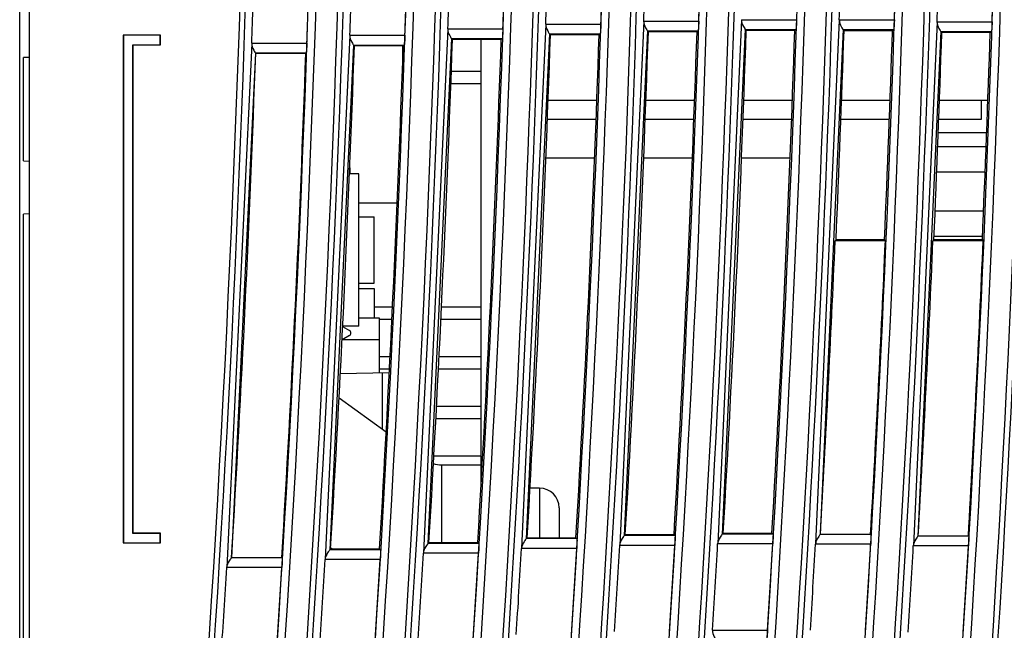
# Model space of a CAD drawing. Header units: millimetres. Extents: x 0 to 700, y 0 to 600.
# Tile 15 of 45: x 76 to 126, y 294 to 325. Entities that reach past the tile are written whole.
import ezdxf

# ---------------------------------------------------------------- set-up
doc = ezdxf.new("R2010")
doc.units = ezdxf.units.MM
doc.header["$LTSCALE"] = 39.111111
doc.layers.get('0').update_dxf_attribs({"linetype": 'CONTINUOUS'})
for name, color, linetype in [('002_AXIS', 7, 'CONTINUOUS'), ('AXE', 7, 'CONTINUOUS'), ('ROUND', 7, 'CONTINUOUS')]:
    doc.layers.add(name, color=color, linetype=linetype)

msp = doc.modelspace()

# ---------------------------------------------------------------- linework, layer by layer
at = {"color": 7, "linetype": 'CONTINUOUS'}
for p, q in [((75.578, 246.56), (75.578, 364.56)), ((76.078, 277.927), (76.078, 337.692)), ((80.878, 324.56), (80.878, 298.56)), ((82.778, 324.56), (80.878, 324.56)), ((80.887, 324.551), (80.887, 298.568)), ((82.77, 324.551), (80.887, 324.551)), ((82.77, 324.068), (82.77, 324.551)), ((82.778, 324.06), (82.778, 324.56)), ((102.732, 324.569), (102.684, 324.618)), ((105.224, 324.568), (102.732, 324.569)), ((105.224, 324.568), (105.275, 324.618)), ((107.742, 324.724), (107.693, 324.775)), ((110.23, 324.723), (107.742, 324.724)), ((110.23, 324.723), (110.283, 324.775)), ((112.749, 324.795), (112.698, 324.848)), ((115.233, 324.794), (112.749, 324.795)), ((115.233, 324.794), (115.288, 324.848)), ((117.753, 324.783), (117.7, 324.837)), ((120.233, 324.782), (117.753, 324.783)), ((120.233, 324.782), (120.291, 324.837)), ((122.755, 324.687), (122.7, 324.743)), ((125.231, 324.686), (122.755, 324.687)), ((125.231, 324.686), (125.29, 324.743)), ((81.37, 299.051), (81.37, 324.068)), ((81.37, 324.068), (82.77, 324.068)), ((81.378, 299.06), (81.378, 324.06)), ((81.378, 324.06), (82.778, 324.06)), ((92.703, 324.005), (92.659, 324.05)), ((95.202, 324.004), (92.703, 324.005)), ((95.178, 323.388), (95.178, 324.004)), ((95.202, 324.004), (95.25, 324.05)), ((97.719, 324.329), (97.673, 324.376)), ((100.215, 324.328), (97.719, 324.329)), ((99.178, 324.329), (99.178, 301.531)), ((100.215, 324.328), (100.264, 324.376)), ((76.078, 323.419), (75.778, 323.403)), ((75.778, 318.116), (75.778, 323.403)), ((87.653, 323.626), (87.642, 323.638)), ((90.22, 323.626), (87.653, 323.626)), ((90.22, 323.626), (90.232, 323.638)), ((99.178, 322.695), (97.656, 322.695)), ((99.178, 322.065), (97.632, 322.065)), ((105.096, 321.21), (102.604, 321.21)), ((110.098, 321.21), (107.609, 321.21)), ((115.099, 321.21), (112.615, 321.21)), ((120.109, 321.21), (117.628, 321.21)), ((125.111, 321.21), (122.633, 321.21)), ((124.778, 320.26), (124.778, 321.21)), ((102.568, 320.26), (105.06, 320.26)), ((107.574, 320.26), (110.062, 320.26)), ((112.579, 320.26), (115.064, 320.26)), ((117.592, 320.26), (120.073, 320.26)), ((122.597, 320.26), (124.778, 320.26)), ((75.778, 318.116), (76.078, 318.1)), ((104.985, 318.26), (102.492, 318.26)), ((109.987, 318.26), (107.498, 318.26)), ((114.989, 318.26), (112.504, 318.26)), ((92.928, 317.46), (92.448, 317.46)), ((92.478, 317.46), (92.478, 317.76)), ((92.928, 309.66), (92.928, 317.46)), ((122.494, 317.56), (124.972, 317.56)), ((94.89, 315.96), (92.928, 315.96)), ((76.078, 315.402), (75.778, 315.386)), ((75.778, 260.733), (75.778, 315.386)), ((92.928, 315.26), (93.718, 315.26)), ((93.718, 311.86), (93.718, 315.26)), ((117.343, 314.069), (117.299, 314.027)), ((119.867, 314.027), (117.299, 314.027)), ((119.825, 314.07), (117.343, 314.069)), ((119.825, 314.07), (119.867, 314.027)), ((122.35, 314.071), (122.303, 314.027)), ((124.871, 314.027), (122.303, 314.027)), ((124.828, 314.072), (122.35, 314.071)), ((124.828, 314.072), (124.871, 314.027)), ((92.928, 311.86), (93.718, 311.86)), ((92.928, 311.58), (93.718, 311.58)), ((93.718, 311.58), (93.718, 310.06)), ((94.644, 310.625), (93.718, 310.625)), ((99.178, 310.625), (97.15, 310.625)), ((93.978, 310.06), (92.928, 310.06)), ((93.978, 307.269), (93.978, 310.06)), ((94.614, 309.995), (93.978, 309.995)), ((99.178, 309.995), (97.121, 309.995)), ((92.096, 309.646), (92.453, 309.439)), ((92.928, 309.66), (92.097, 309.66)), ((93.978, 308.96), (92.064, 308.96)), ((92.453, 309.18), (92.072, 308.96)), ((94.524, 308.085), (93.978, 308.085)), ((99.178, 308.085), (97.032, 308.085)), ((91.982, 307.234), (94.486, 307.278)), ((94.495, 307.455), (93.978, 307.455)), ((99.178, 307.455), (97.002, 307.455)), ((99.178, 305.545), (96.9, 305.545)), ((99.178, 304.915), (96.865, 304.915)), ((99.178, 303.005), (96.76, 303.005)), ((82.77, 299.051), (81.37, 299.051)), ((82.778, 299.06), (81.378, 299.06)), ((82.77, 298.568), (82.77, 299.051)), ((82.778, 298.56), (82.778, 299.06)), ((101.542, 298.827), (101.491, 298.779)), ((101.542, 298.827), (104.038, 298.828)), ((104.038, 298.828), (104.085, 298.779)), ((106.562, 298.986), (106.509, 298.936)), ((106.562, 298.986), (109.054, 298.987)), ((109.054, 298.987), (109.102, 298.936)), ((111.577, 299.061), (111.521, 299.009)), ((111.577, 299.061), (114.065, 299.062)), ((114.065, 299.062), (114.115, 299.009)), ((116.542, 299.01), (116.529, 298.998)), ((116.542, 299.01), (119.111, 299.01)), ((119.111, 299.01), (119.122, 298.998)), ((121.544, 298.916), (121.532, 298.904)), ((121.544, 298.916), (124.114, 298.916)), ((124.114, 298.916), (124.125, 298.904)), ((80.878, 298.56), (82.778, 298.56)), ((80.887, 298.568), (82.77, 298.568)), ((91.487, 298.255), (91.44, 298.21)), ((91.487, 298.255), (93.991, 298.256)), ((93.991, 298.256), (94.034, 298.21)), ((96.517, 298.583), (96.468, 298.537)), ((96.517, 298.583), (99.017, 298.584)), ((99.017, 298.584), (99.062, 298.537)), ((86.419, 297.81), (86.406, 297.798)), ((86.419, 297.81), (88.989, 297.81)), ((88.989, 297.81), (89, 297.798))]:
    msp.add_line(p, q, dxfattribs=at)
at = {"color": 9, "linetype": 'CONTINUOUS'}
for p, q in [((102.496, 325.107), (101.257, 298.29)), ((102.496, 325.117), (105.313, 325.117)), ((107.504, 325.264), (106.275, 298.447)), ((107.504, 325.274), (110.321, 325.274)), ((112.509, 325.337), (111.287, 298.52)), ((112.509, 325.347), (115.326, 325.347)), ((117.511, 325.326), (116.295, 298.509)), ((117.511, 325.337), (120.328, 325.337)), ((122.511, 325.232), (121.298, 298.415)), ((122.511, 325.243), (125.328, 325.243)), ((92.471, 324.539), (91.205, 297.721)), ((92.471, 324.549), (95.288, 324.549)), ((97.485, 324.865), (96.234, 298.048)), ((97.485, 324.876), (100.302, 324.876)), ((102.684, 324.618), (101.49, 298.778)), ((102.684, 324.618), (105.275, 324.618)), ((107.692, 324.775), (106.508, 298.935)), ((107.693, 324.775), (110.283, 324.775)), ((112.697, 324.849), (111.521, 299.008)), ((112.698, 324.848), (115.288, 324.848)), ((117.7, 324.838), (116.528, 298.998)), ((117.7, 324.837), (120.291, 324.837)), ((122.699, 324.744), (121.531, 298.904)), ((122.7, 324.743), (125.29, 324.743)), ((87.453, 324.126), (86.171, 297.309)), ((87.454, 324.137), (90.271, 324.137)), ((92.659, 324.05), (91.439, 298.21)), ((92.659, 324.05), (95.25, 324.05)), ((97.673, 324.377), (96.467, 298.536)), ((97.673, 324.376), (100.264, 324.376)), ((87.641, 323.638), (86.406, 297.798)), ((87.642, 323.638), (90.232, 323.638)), ((125.048, 319.56), (122.571, 319.56)), ((122.544, 318.847), (125.021, 318.847)), ((122.411, 315.56), (124.889, 315.56)), ((122.358, 314.273), (124.836, 314.273)), ((94.144, 304.383), (94.144, 307.272)), ((104.085, 298.779), (101.491, 298.779)), ((109.102, 298.936), (106.509, 298.936)), ((114.115, 299.009), (111.521, 299.009)), ((119.122, 298.998), (116.529, 298.998)), ((124.125, 298.904), (121.532, 298.904)), ((94.034, 298.21), (91.44, 298.21)), ((99.062, 298.537), (96.468, 298.537)), ((104.076, 298.279), (101.256, 298.279)), ((109.094, 298.436), (106.274, 298.436)), ((114.107, 298.509), (111.287, 298.509)), ((119.115, 298.499), (116.294, 298.499)), ((124.117, 298.405), (121.297, 298.405)), ((89, 297.798), (86.406, 297.798)), ((94.025, 297.711), (91.204, 297.711)), ((99.053, 298.037), (96.233, 298.037)), ((88.991, 297.299), (86.17, 297.299)), ((111.02, 294.097), (113.841, 294.097))]:
    msp.add_line(p, q, dxfattribs=at)
for radius, start, end in [(1032.334, 353.827505, 359.97218), (1036.22, 353.850742, 359.972285), (1037.334, 353.857371, 359.972314), (1041.22, 353.880384, 359.972418), (1042.334, 353.88695, 359.972447), (1046.22, 353.909741, 359.97255), (1047.334, 354.659214, 359.972579), (1051.22, 354.679014, 359.97268), (1052.334, 354.693253, 359.972709), (1056.22, 354.712833, 359.97281), (1057.334, 354.722397, 359.972838), (1061.22, 354.741777, 359.972938), (1062.334, 354.746735, 359.972966), (1066.22, 354.765935, 359.973065), (1067.334, 354.766348, 359.973093), (1071.22, 354.785386, 359.97319), (1072.334, 354.781309, 359.973218), (1032.617, 353.973519, 359.829958), (1037.617, 354.00266, 359.830777), (1042.617, 354.03152, 359.831589), (1047.617, 354.802538, 359.832392), (1052.617, 354.835873, 359.833188), (1057.617, 354.864323, 359.833977), (1062.617, 354.887976, 359.834758), (1067.617, 354.906914, 359.835532), (1072.617, 354.92121, 359.836298), (1035.821, 354.152847, 359.667668), (1040.821, 354.181041, 359.669265), (1045.821, 354.208965, 359.670847), (1050.821, 354.976937, 359.672414), (1055.821, 355.009351, 359.673965), (1060.821, 355.036904, 359.675503), (1065.821, 355.059681, 359.677025), (1070.821, 355.077765, 359.678534)]:
    msp.add_arc((-944.922, 360.06), radius, start, end, dxfattribs=at)
at = {"color": 7, "linetype": 'CONTINUOUS'}
for centre, radius, start, end in [((-944.922, 360.06), 1048, 358.089295, 358.303261), ((-944.922, 360.06), 1050.815, 358.094416, 358.307809), ((-944.922, 360.06), 1053, 358.106923, 358.319872), ((-944.922, 360.06), 1055.815, 358.111973, 358.324353), ((-944.922, 360.06), 1063, 358.128111, 358.339054), ((-944.922, 360.06), 1065.815, 358.133058, 358.343443), ((-944.922, 360.06), 1068, 358.131834, 358.341789), ((-944.922, 360.06), 1070.815, 358.136748, 358.34615), ((-944.922, 360.06), 1038, 358.039505, 358.255539), ((-944.922, 360.06), 1040.815, 358.044811, 358.260259), ((-944.922, 360.06), 1043, 358.066856, 358.28185), ((-944.922, 360.06), 1045.815, 358.072062, 358.286477), ((-944.922, 360.06), 1033, 358.007139, 358.224222), ((-944.922, 360.06), 1035.815, 358.012558, 358.22905), ((-944.922, 360.06), 1033.217, 356.545943, 357.979182), ((-944.922, 360.06), 1035.783, 356.554509, 357.984189), ((-944.922, 360.06), 1063.217, 356.708285, 357.518563), ((-944.922, 360.06), 1065.783, 356.716217, 357.52454), ((-944.922, 360.06), 1068.217, 356.718661, 357.530185), ((-944.922, 360.06), 1070.783, 356.726531, 357.536106), ((92.378, 309.31), 0.15, 300, 60), ((-944.922, 360.06), 1048, 356.378753, 356.6204), ((-944.922, 360.06), 1050.815, 356.388468, 356.629465), ((-944.922, 360.06), 1053, 356.404535, 356.645028), ((-944.922, 360.06), 1055.815, 356.414136, 356.653985), ((-944.922, 360.06), 1058, 356.425515, 356.664867), ((-944.922, 360.06), 1060.815, 356.435015, 356.673728), ((-944.922, 360.06), 1063, 356.44178, 356.680002), ((-944.922, 360.06), 1065.815, 356.451192, 356.688782), ((-944.922, 360.06), 1068, 356.453409, 356.690512), ((-944.922, 360.06), 1070.815, 356.462746, 356.699224), ((-944.922, 360.06), 1038, 356.312397, 356.556389), ((-944.922, 360.06), 1040.815, 356.322386, 356.565716), ((-944.922, 360.06), 1043, 356.348074, 356.590887), ((-944.922, 360.06), 1045.815, 356.357919, 356.600076), ((-944.922, 360.06), 1033, 356.271616, 356.516799), ((-944.922, 360.06), 1035.815, 356.281764, 356.526279)]:
    msp.add_arc(centre, radius, start, end, dxfattribs=at)
for centre, major_axis, start_param, end_param in [((-944.522, 360.06), (1047.855, 0), -0.05847, -0.033876), ((-945.322, 360.06), (1051.145, 0), -0.058285, -0.033771), ((-944.52, 360.06), (1052.855, 0), -0.05804, -0.033568), ((-945.324, 360.06), (1056.145, 0), -0.057858, -0.033464), ((-944.519, 360.06), (1057.855, 0), -0.057695, -0.033342), ((-945.326, 360.06), (1061.145, 0), -0.057515, -0.033239), ((-944.517, 360.06), (1062.855, 0), -0.043284, -0.033197), ((-945.328, 360.06), (1066.145, 0), -0.043149, -0.033095), ((-944.515, 360.06), (1067.855, 0), -0.043079, -0.033131), ((-945.33, 360.06), (1071.145, 0), -0.042946, -0.03303), ((-944.526, 360.06), (1037.855, 0), -0.059586, -0.034747), ((-945.318, 360.06), (1041.145, 0), -0.059396, -0.034638), ((-944.524, 360.06), (1042.855, 0), -0.058984, -0.034269), ((-945.32, 360.06), (1046.145, 0), -0.058797, -0.034162)]:
    msp.add_ellipse(centre, major_axis=major_axis, ratio=1, start_param=start_param, end_param=end_param, dxfattribs=at)
for points, knots in [([(102.492, 325.117), (102.488, 324.998), (102.549, 324.835), (102.644, 324.685), (102.673, 324.631), (102.686, 324.618)], [0, 0, 0, 0, 0.664699, 0.897223, 1, 1, 1, 1]), ([(105.313, 325.117), (105.311, 325.055), (105.306, 324.94), (105.296, 324.789), (105.29, 324.687), (105.28, 324.638), (105.279, 324.621), (105.275, 324.618)], [0, 0, 0, 0, 0.371366, 0.690317, 0.909639, 0.971994, 1, 1, 1, 1]), ([(107.5, 325.274), (107.496, 325.155), (107.557, 324.992), (107.652, 324.842), (107.681, 324.788), (107.694, 324.775)], [0, 0, 0, 0, 0.664678, 0.897212, 1, 1, 1, 1]), ([(110.321, 325.274), (110.319, 325.212), (110.314, 325.097), (110.304, 324.946), (110.298, 324.844), (110.288, 324.795), (110.287, 324.778), (110.283, 324.775)], [0, 0, 0, 0, 0.371371, 0.690324, 0.909644, 0.971997, 1, 1, 1, 1]), ([(112.505, 325.347), (112.501, 325.228), (112.562, 325.066), (112.657, 324.915), (112.687, 324.861), (112.699, 324.848)], [0, 0, 0, 0, 0.664662, 0.897203, 1, 1, 1, 1]), ([(115.326, 325.347), (115.324, 325.285), (115.319, 325.17), (115.309, 325.019), (115.303, 324.917), (115.294, 324.868), (115.292, 324.851), (115.288, 324.848)], [0, 0, 0, 0, 0.371374, 0.690329, 0.909647, 0.971998, 1, 1, 1, 1]), ([(117.507, 325.337), (117.504, 325.217), (117.564, 325.055), (117.66, 324.905), (117.689, 324.851), (117.702, 324.837)], [0, 0, 0, 0, 0.664652, 0.897198, 1, 1, 1, 1]), ([(120.328, 325.337), (120.326, 325.275), (120.322, 325.159), (120.312, 325.008), (120.305, 324.906), (120.296, 324.857), (120.294, 324.841), (120.291, 324.837)], [0, 0, 0, 0, 0.371376, 0.690332, 0.909649, 0.972, 1, 1, 1, 1]), ([(122.507, 325.243), (122.503, 325.123), (122.564, 324.961), (122.659, 324.811), (122.689, 324.757), (122.701, 324.743)], [0, 0, 0, 0, 0.664647, 0.897195, 1, 1, 1, 1]), ([(125.328, 325.243), (125.326, 325.181), (125.321, 325.065), (125.311, 324.914), (125.305, 324.812), (125.296, 324.763), (125.294, 324.747), (125.29, 324.743)], [0, 0, 0, 0, 0.371377, 0.690333, 0.90965, 0.972, 1, 1, 1, 1]), ([(92.467, 324.549), (92.463, 324.43), (92.524, 324.267), (92.619, 324.117), (92.648, 324.063), (92.661, 324.05)], [0, 0, 0, 0, 0.664759, 0.897256, 1, 1, 1, 1]), ([(95.288, 324.549), (95.286, 324.487), (95.281, 324.372), (95.271, 324.221), (95.265, 324.119), (95.255, 324.069), (95.253, 324.053), (95.25, 324.05)], [0, 0, 0, 0, 0.371353, 0.690298, 0.909626, 0.971988, 1, 1, 1, 1]), ([(97.481, 324.876), (97.477, 324.756), (97.538, 324.594), (97.633, 324.443), (97.662, 324.39), (97.675, 324.376)], [0, 0, 0, 0, 0.664726, 0.897238, 1, 1, 1, 1]), ([(100.302, 324.876), (100.3, 324.814), (100.295, 324.698), (100.285, 324.547), (100.279, 324.445), (100.269, 324.396), (100.267, 324.379), (100.264, 324.376)], [0, 0, 0, 0, 0.37136, 0.690309, 0.909633, 0.971991, 1, 1, 1, 1]), ([(87.45, 324.137), (87.446, 324.017), (87.506, 323.855), (87.601, 323.705), (87.63, 323.651), (87.643, 323.638)], [0, 0, 0, 0, 0.664798, 0.897277, 1, 1, 1, 1]), ([(90.271, 324.137), (90.269, 324.075), (90.264, 323.959), (90.254, 323.809), (90.247, 323.706), (90.238, 323.657), (90.236, 323.641), (90.232, 323.638)], [0, 0, 0, 0, 0.371344, 0.690286, 0.909618, 0.971983, 1, 1, 1, 1]), ([(101.493, 298.779), (101.478, 298.765), (101.444, 298.711), (101.336, 298.561), (101.259, 298.401), (101.252, 298.279)], [0, 0, 0, 0, 0.106422, 0.342025, 1, 1, 1, 1]), ([(104.085, 298.779), (104.088, 298.775), (104.088, 298.759), (104.091, 298.729), (104.091, 298.682), (104.09, 298.592), (104.086, 298.456), (104.08, 298.341), (104.076, 298.279)], [0, 0, 0, 0, 0.027382, 0.089273, 0.183968, 0.308422, 0.627908, 1, 1, 1, 1]), ([(106.51, 298.936), (106.496, 298.922), (106.461, 298.868), (106.354, 298.718), (106.277, 298.558), (106.27, 298.436)], [0, 0, 0, 0, 0.106404, 0.341993, 1, 1, 1, 1]), ([(109.102, 298.936), (109.105, 298.932), (109.105, 298.916), (109.109, 298.887), (109.109, 298.839), (109.108, 298.749), (109.103, 298.613), (109.098, 298.498), (109.094, 298.436)], [0, 0, 0, 0, 0.027385, 0.089276, 0.183971, 0.308425, 0.627908, 1, 1, 1, 1]), ([(111.523, 299.009), (111.509, 298.995), (111.474, 298.941), (111.366, 298.791), (111.29, 298.631), (111.283, 298.509)], [0, 0, 0, 0, 0.10639, 0.341967, 1, 1, 1, 1]), ([(114.115, 299.009), (114.118, 299.005), (114.118, 298.989), (114.121, 298.96), (114.121, 298.912), (114.121, 298.823), (114.116, 298.686), (114.11, 298.571), (114.107, 298.509)], [0, 0, 0, 0, 0.027387, 0.089279, 0.183974, 0.308427, 0.627909, 1, 1, 1, 1]), ([(116.531, 298.998), (116.516, 298.985), (116.482, 298.93), (116.374, 298.781), (116.298, 298.621), (116.291, 298.499)], [0, 0, 0, 0, 0.106379, 0.341947, 1, 1, 1, 1]), ([(119.122, 298.998), (119.126, 298.995), (119.126, 298.978), (119.129, 298.949), (119.129, 298.901), (119.128, 298.812), (119.124, 298.676), (119.118, 298.561), (119.115, 298.499)], [0, 0, 0, 0, 0.027388, 0.089282, 0.183977, 0.308428, 0.627909, 1, 1, 1, 1]), ([(121.534, 298.904), (121.519, 298.891), (121.485, 298.836), (121.377, 298.687), (121.301, 298.527), (121.294, 298.405)], [0, 0, 0, 0, 0.106371, 0.341933, 1, 1, 1, 1]), ([(124.125, 298.904), (124.128, 298.901), (124.129, 298.884), (124.132, 298.855), (124.132, 298.807), (124.131, 298.718), (124.127, 298.582), (124.121, 298.467), (124.117, 298.405)], [0, 0, 0, 0, 0.027389, 0.089283, 0.183978, 0.308429, 0.627909, 1, 1, 1, 1]), ([(91.442, 298.21), (91.427, 298.197), (91.392, 298.143), (91.285, 297.993), (91.208, 297.833), (91.201, 297.711)], [0, 0, 0, 0, 0.106469, 0.34211, 1, 1, 1, 1]), ([(94.034, 298.21), (94.037, 298.207), (94.037, 298.19), (94.04, 298.161), (94.04, 298.114), (94.039, 298.024), (94.034, 297.888), (94.029, 297.773), (94.025, 297.711)], [0, 0, 0, 0, 0.027376, 0.089263, 0.183959, 0.308416, 0.627907, 1, 1, 1, 1]), ([(96.47, 298.537), (96.456, 298.523), (96.421, 298.469), (96.313, 298.32), (96.236, 298.16), (96.229, 298.037)], [0, 0, 0, 0, 0.106444, 0.342065, 1, 1, 1, 1]), ([(99.062, 298.537), (99.065, 298.534), (99.065, 298.517), (99.068, 298.488), (99.068, 298.44), (99.068, 298.351), (99.063, 298.215), (99.057, 298.099), (99.053, 298.037)], [0, 0, 0, 0, 0.027379, 0.089268, 0.183964, 0.308419, 0.627908, 1, 1, 1, 1]), ([(86.408, 297.798), (86.394, 297.785), (86.359, 297.73), (86.251, 297.581), (86.174, 297.421), (86.166, 297.299)], [0, 0, 0, 0, 0.106498, 0.342163, 1, 1, 1, 1]), ([(89, 297.798), (89.003, 297.795), (89.003, 297.778), (89.007, 297.749), (89.006, 297.702), (89.006, 297.612), (89.001, 297.476), (88.995, 297.361), (88.991, 297.299)], [0, 0, 0, 0, 0.027372, 0.089258, 0.183953, 0.308412, 0.627907, 1, 1, 1, 1]), ([(111.016, 294.097), (111.009, 293.979), (111.065, 293.816), (111.156, 293.665), (111.184, 293.611), (111.196, 293.598)], [0, 0, 0, 0, 0.666665, 0.898276, 1, 1, 1, 1]), ([(113.841, 294.097), (113.837, 294.035), (113.829, 293.92), (113.815, 293.769), (113.806, 293.667), (113.795, 293.618), (113.792, 293.601), (113.789, 293.598)], [0, 0, 0, 0, 0.370861, 0.689618, 0.909175, 0.971761, 1, 1, 1, 1])]:
    msp.add_open_spline(points, degree=3, knots=knots, dxfattribs=at)
at = {"layer": '002_AXIS', "color": 3, "linetype": 'CONTINUOUS'}
for p, q in [((91.916, 305.984), (94.323, 304.254)), ((97.162, 302.56), (99.178, 302.56)), ((91.54, 298.255), (91.489, 298.292))]:
    msp.add_line(p, q, dxfattribs=at)
at = {"layer": '002_AXIS', "color": 9, "linetype": 'CONTINUOUS'}
msp.add_line((97.178, 298.584), (97.178, 302.56), dxfattribs=at)
at = {"layer": '002_AXIS', "color": 3, "linetype": 'CONTINUOUS'}
msp.add_arc((97.162, 304.06), 1.5, 253.6018, 270, dxfattribs=at)
at = {"layer": 'AXE', "color": 7, "linetype": 'CONTINUOUS'}
msp.add_line((102.178, 301.36), (101.68, 301.36), dxfattribs=at)
at = {"layer": 'ROUND', "color": 9, "linetype": 'CONTINUOUS'}
msp.add_line((102.178, 301.36), (102.178, 298.827), dxfattribs=at)
at = {"layer": 'ROUND', "color": 7, "linetype": 'CONTINUOUS'}
msp.add_line((103.178, 300.36), (103.178, 298.828), dxfattribs=at)
msp.add_arc((102.178, 300.36), 1, 0, 90, dxfattribs=at)

doc.saveas('drawing.dxf')
